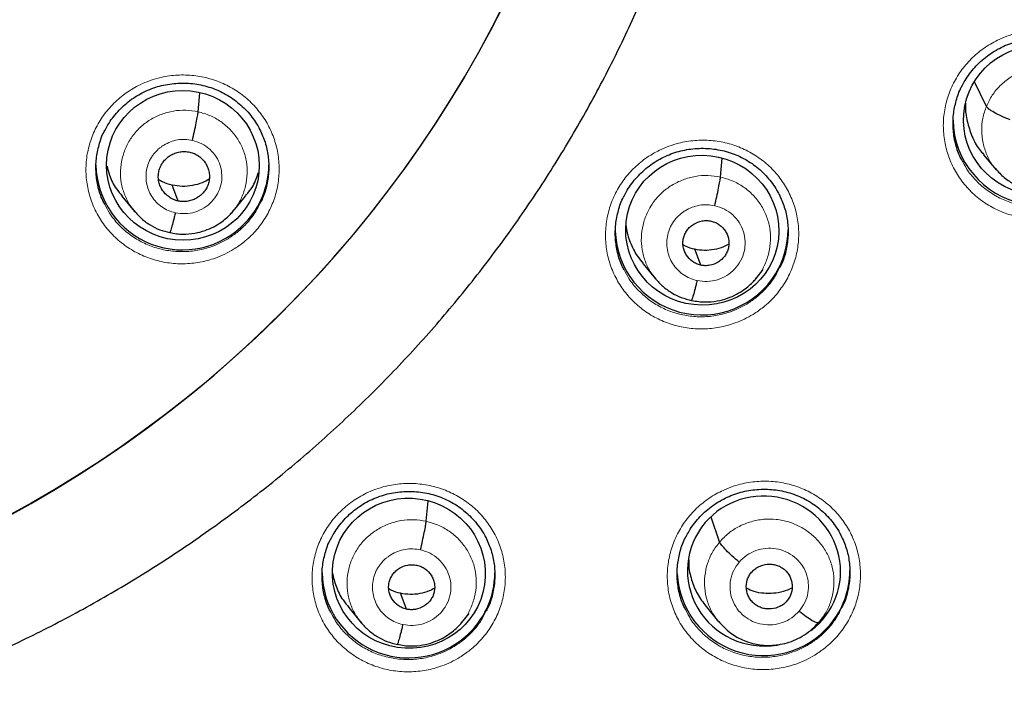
# Model space of a CAD drawing. Header units: millimetres. Extents: x 8 to 2385, y 12 to 2606.
# Tile 127 of 156: x 1071 to 1090, y 1838 to 1852. Entities that reach past the tile are written whole.
import ezdxf

# ---------------------------------------------------------------- set-up
doc = ezdxf.new("R2010")
doc.units = ezdxf.units.MM

msp = doc.modelspace()

# ---------------------------------------------------------------- linework, layer by layer
at = {"color": 7, "linetype": 'Continuous', "lineweight": 30}
for p, q in [((1089.52, 1849.945), (1089.287, 1850.427)), ((1074.014, 1849.839), (1074.048, 1850.215)), ((1089.463, 1848.994), (1089.71, 1848.697)), ((1084.289, 1848.554), (1084.323, 1848.927)), ((1089.715, 1848.701), (1089.698, 1848.72)), ((1072.515, 1848.176), (1072.762, 1847.878)), ((1074.701, 1847.882), (1074.947, 1848.18)), ((1074.704, 1847.894), (1074.696, 1847.885)), ((1082.765, 1846.848), (1083.012, 1846.551)), ((1084.989, 1846.558), (1085.132, 1846.732)), ((1084.993, 1846.57), (1084.985, 1846.561)), ((1078.5, 1841.779), (1078.536, 1842.176)), ((1084.273, 1841.373), (1084.103, 1841.858)), ((1076.975, 1840.081), (1077.222, 1839.783)), ((1084.005, 1840.101), (1084.253, 1839.802)), ((1079.201, 1839.787), (1079.345, 1839.962)), ((1086.245, 1839.81), (1086.33, 1839.914)), ((1079.205, 1839.799), (1079.197, 1839.791)), ((1086.209, 1839.78), (1086.276, 1839.85)), ((1086.27, 1839.852), (1086.224, 1839.785))]:
    msp.add_line(p, q, dxfattribs=at)
at = {"color": 7, "linetype": 'Continuous', "lineweight": 30, "flags": 128}
for points in [[(1073.62, 1848.082), (1073.554, 1848.257), (1073.502, 1848.395)], [(1083.901, 1846.82), (1083.835, 1846.995), (1083.783, 1847.133)], [(1078.112, 1840.049), (1078.046, 1840.224), (1077.994, 1840.362)]]:
    msp.add_lwpolyline(points, dxfattribs=at)
at = {"color": 7, "linetype": 'Continuous', "lineweight": 30}
for centre, radius, start, end in [((1059.33, 1862.229), 23.103, 180.848, 359.152), ((1090.567, 1849.706), 1.704, 180.9814, 337.4132), ((1073.706, 1848.824), 1.703, 180.97, 316.7497), ((1073.751, 1848.797), 1.652, 316.3447, 359.9258), ((1083.923, 1847.544), 1.704, 181.6002, 328.5507), ((1083.974, 1847.516), 1.645, 328.4776, 359.9708), ((1078.152, 1840.792), 1.701, 180.8946, 310.9024), ((1078.194, 1840.769), 1.656, 310.3087, 359.8846), ((1085.138, 1840.84), 1.705, 183.1298, 319.6551), ((1085.184, 1840.811), 1.651, 319.3909, 359.9213)]:
    msp.add_arc(centre, radius, start, end, dxfattribs=at)
at = {"color": 252, "linetype": 'Continuous', "lineweight": 0}
for centre, radius, start, end in [((1059.329, 1862.269), 23.129, 185.2412, 354.9605), ((1059.81, 1862.9), 45.011, 269.5889, 349.5516)]:
    msp.add_arc(centre, radius, start, end, dxfattribs=at)
at = {"color": 7, "linetype": 'Continuous', "lineweight": 30}
for centre, major_axis, ratio in [((1090.577, 1849.672), (1.502, -0.129), 0.977354), ((1073.714, 1848.784), (1.494, -0.152), 0.980973), ((1083.931, 1847.508), (1.497, -0.173), 0.978491), ((1078.159, 1840.756), (1.488, -0.227), 0.981562)]:
    msp.add_ellipse(centre, major_axis=major_axis, ratio=ratio, dxfattribs=at)
for start_param, end_param in [(5.507447, 8.864414), (2.581229, 5.018149)]:
    msp.add_ellipse((1085.146, 1840.8), major_axis=(1.492, -0.207), ratio=0.979923, start_param=start_param, end_param=end_param, dxfattribs=at)
for points, knots in [([(1057.064, 1836.973), (1057.066, 1836.972), (1057.279, 1836.951), (1057.704, 1836.923), (1058.338, 1836.889), (1058.973, 1836.873), (1059.608, 1836.872), (1060.242, 1836.887), (1060.877, 1836.917), (1061.51, 1836.963), (1062.142, 1837.024), (1062.772, 1837.1), (1063.4, 1837.192), (1064.025, 1837.3), (1064.648, 1837.422), (1065.267, 1837.56), (1065.883, 1837.713), (1066.494, 1837.881), (1067.101, 1838.064), (1067.703, 1838.262), (1068.3, 1838.475), (1068.891, 1838.702), (1069.477, 1838.943), (1070.056, 1839.199), (1070.628, 1839.469), (1071.194, 1839.752), (1071.752, 1840.05), (1072.302, 1840.361), (1072.844, 1840.685), (1073.378, 1841.023), (1073.903, 1841.374), (1074.419, 1841.737), (1074.926, 1842.113), (1075.423, 1842.501), (1075.91, 1842.901), (1076.387, 1843.313), (1076.853, 1843.737), (1077.308, 1844.172), (1077.752, 1844.618), (1078.184, 1845.074), (1078.605, 1845.541), (1079.014, 1846.018), (1079.41, 1846.505), (1079.794, 1847.002), (1080.166, 1847.508), (1080.524, 1848.023), (1080.869, 1848.546), (1081.201, 1849.078), (1081.519, 1849.617), (1081.824, 1850.165), (1082.114, 1850.719), (1082.39, 1851.281), (1082.652, 1851.849), (1082.9, 1852.423), (1083.132, 1853.003), (1083.35, 1853.589), (1083.554, 1854.18), (1083.742, 1854.775), (1083.914, 1855.375), (1084.072, 1855.979), (1084.214, 1856.587), (1084.336, 1857.169), (1084.403, 1857.549), (1084.433, 1857.724)], [0, 0, 0, 0, 0.000196, 0.016906, 0.033617, 0.050328, 0.06704, 0.083751, 0.100462, 0.117173, 0.133884, 0.150595, 0.167306, 0.184017, 0.200728, 0.217438, 0.234149, 0.250859, 0.267569, 0.284279, 0.300988, 0.317698, 0.334407, 0.351115, 0.367824, 0.384532, 0.401239, 0.417946, 0.434653, 0.45136, 0.468066, 0.484771, 0.501476, 0.518181, 0.534885, 0.551589, 0.568292, 0.584995, 0.601697, 0.618399, 0.6351, 0.6518, 0.668501, 0.6852, 0.701899, 0.718598, 0.735296, 0.751994, 0.768691, 0.785388, 0.802084, 0.81878, 0.835475, 0.85217, 0.868864, 0.885558, 0.902252, 0.918945, 0.935638, 0.952331, 0.969023, 0.985715, 1, 1, 1, 1]), ([(1089.044, 1850.352), (1089.062, 1850.387), (1089.105, 1850.469), (1089.188, 1850.59), (1089.29, 1850.715), (1089.405, 1850.831), (1089.531, 1850.936), (1089.667, 1851.029), (1089.81, 1851.108), (1089.96, 1851.174), (1090.115, 1851.224), (1090.273, 1851.26), (1090.435, 1851.281), (1090.599, 1851.286), (1090.764, 1851.277), (1090.927, 1851.252), (1091.086, 1851.212), (1091.239, 1851.158), (1091.385, 1851.089), (1091.523, 1851.007), (1091.653, 1850.913), (1091.773, 1850.805), (1091.884, 1850.687), (1091.981, 1850.558), (1092.048, 1850.454), (1092.078, 1850.391), (1092.085, 1850.377)], [0, 0, 0, 0, 0.0317494, 0.0746023, 0.1178359, 0.1613679, 0.2050788, 0.2488072, 0.2923849, 0.3357038, 0.3786374, 0.4214271, 0.4646247, 0.5081523, 0.5518887, 0.5956855, 0.6393728, 0.6828539, 0.725982, 0.7687563, 0.8118929, 0.8554684, 0.8993309, 0.9432941, 0.9870924, 1, 1, 1, 1]), ([(1072.184, 1849.48), (1072.202, 1849.515), (1072.244, 1849.597), (1072.328, 1849.718), (1072.43, 1849.842), (1072.545, 1849.957), (1072.671, 1850.062), (1072.807, 1850.154), (1072.951, 1850.233), (1073.101, 1850.297), (1073.255, 1850.347), (1073.414, 1850.381), (1073.576, 1850.401), (1073.74, 1850.406), (1073.905, 1850.396), (1074.068, 1850.37), (1074.227, 1850.329), (1074.38, 1850.274), (1074.526, 1850.204), (1074.664, 1850.121), (1074.793, 1850.026), (1074.914, 1849.918), (1075.024, 1849.799), (1075.121, 1849.669), (1075.188, 1849.566), (1075.217, 1849.505), (1075.223, 1849.492)], [0, 0, 0, 0, 0.031889, 0.074861, 0.11821, 0.161853, 0.205666, 0.249484, 0.293143, 0.336534, 0.379529, 0.422368, 0.465608, 0.509177, 0.552949, 0.596773, 0.640477, 0.683964, 0.727087, 0.769862, 0.813009, 0.856602, 0.90049, 0.944485, 0.988322, 1, 1, 1, 1]), ([(1089.038, 1848.888), (1089.024, 1848.913), (1088.965, 1849.019), (1088.903, 1849.227), (1088.859, 1849.503), (1088.864, 1849.785), (1088.922, 1850.059), (1088.984, 1850.252), (1089.039, 1850.343), (1089.046, 1850.354)], [0, 0, 0, 0, 0.056028, 0.240015, 0.42386, 0.607704, 0.791572, 0.97544, 1, 1, 1, 1]), ([(1089.114, 1849.999), (1089.112, 1849.984), (1089.101, 1849.868), (1089.137, 1849.649), (1089.228, 1849.359), (1089.343, 1849.137), (1089.44, 1849.03), (1089.468, 1848.999)], [0, 0, 0, 0, 0.04003, 0.321436, 0.602743, 0.884013, 1, 1, 1, 1]), ([(1051.809, 1816.804), (1051.882, 1816.792), (1052.238, 1816.732), (1052.88, 1816.639), (1053.735, 1816.527), (1054.591, 1816.431), (1055.45, 1816.351), (1056.309, 1816.286), (1057.17, 1816.236), (1058.032, 1816.202), (1058.894, 1816.184), (1059.756, 1816.181), (1060.618, 1816.193), (1061.48, 1816.221), (1062.341, 1816.265), (1063.202, 1816.324), (1064.06, 1816.399), (1064.918, 1816.489), (1065.773, 1816.595), (1066.627, 1816.716), (1067.478, 1816.852), (1068.326, 1817.003), (1069.172, 1817.17), (1070.014, 1817.352), (1070.852, 1817.55), (1071.687, 1817.762), (1072.518, 1817.989), (1073.344, 1818.231), (1074.165, 1818.488), (1074.982, 1818.76), (1075.793, 1819.047), (1076.599, 1819.348), (1077.4, 1819.663), (1078.194, 1819.993), (1078.982, 1820.337), (1079.763, 1820.695), (1080.537, 1821.068), (1081.305, 1821.454), (1082.065, 1821.854), (1082.817, 1822.267), (1083.562, 1822.694), (1084.298, 1823.135), (1085.026, 1823.588), (1085.746, 1824.055), (1086.456, 1824.534), (1087.158, 1825.026), (1087.85, 1825.531), (1088.533, 1826.048), (1089.206, 1826.578), (1089.869, 1827.119), (1090.521, 1827.672), (1091.164, 1828.237), (1091.795, 1828.813), (1092.416, 1829.401), (1093.025, 1830), (1093.624, 1830.609), (1094.211, 1831.23), (1094.786, 1831.86), (1095.349, 1832.501), (1095.9, 1833.152), (1096.439, 1833.813), (1096.966, 1834.484), (1097.479, 1835.163), (1097.98, 1835.852), (1098.469, 1836.55), (1098.944, 1837.257), (1099.405, 1837.972), (1099.853, 1838.695), (1100.288, 1839.426), (1100.709, 1840.165), (1101.116, 1840.911), (1101.509, 1841.665), (1101.888, 1842.425), (1102.253, 1843.192), (1102.603, 1843.966), (1102.939, 1844.746), (1103.26, 1845.531), (1103.566, 1846.323), (1103.857, 1847.119), (1104.134, 1847.921), (1104.395, 1848.728), (1104.591, 1849.366), (1104.695, 1849.736), (1104.723, 1849.835)], [0, 0, 0, 0, 0.003229, 0.015789, 0.02835, 0.040911, 0.053472, 0.066033, 0.078594, 0.091155, 0.103716, 0.116277, 0.128838, 0.141399, 0.15396, 0.166521, 0.179082, 0.191643, 0.204204, 0.216765, 0.229326, 0.241887, 0.254448, 0.267009, 0.27957, 0.292131, 0.304692, 0.317252, 0.329813, 0.342374, 0.354935, 0.367495, 0.380056, 0.392617, 0.405177, 0.417738, 0.430298, 0.442859, 0.455419, 0.467979, 0.48054, 0.4931, 0.50566, 0.51822, 0.53078, 0.54334, 0.5559, 0.56846, 0.58102, 0.593579, 0.606139, 0.618699, 0.631258, 0.643818, 0.656377, 0.668936, 0.681496, 0.694055, 0.706614, 0.719173, 0.731732, 0.744291, 0.75685, 0.769409, 0.781968, 0.794526, 0.807085, 0.819643, 0.832202, 0.84476, 0.857319, 0.869877, 0.882435, 0.894993, 0.907552, 0.92011, 0.932668, 0.945226, 0.957784, 0.970341, 0.982899, 0.995457, 1, 1, 1, 1]), ([(1073.901, 1849.276), (1073.915, 1849.336), (1073.942, 1849.454), (1073.978, 1849.624), (1074.005, 1849.765), (1074.011, 1849.815), (1074.014, 1849.839)], [0, 0, 0, 0, 0.250067, 0.500161, 0.749825, 1, 1, 1, 1]), ([(1089.985, 1849.68), (1089.928, 1849.703), (1089.816, 1849.749), (1089.669, 1849.826), (1089.558, 1849.896), (1089.533, 1849.929), (1089.52, 1849.945)], [0, 0, 0, 0, 0.251683, 0.500903, 0.7493, 1, 1, 1, 1]), ([(1072.177, 1848.019), (1072.163, 1848.043), (1072.104, 1848.149), (1072.042, 1848.357), (1071.998, 1848.633), (1072.004, 1848.915), (1072.062, 1849.19), (1072.124, 1849.382), (1072.179, 1849.473), (1072.185, 1849.483)], [0, 0, 0, 0, 0.05458, 0.239101, 0.42338, 0.60766, 0.791899, 0.976138, 1, 1, 1, 1]), ([(1075.223, 1849.497), (1075.262, 1849.412), (1075.339, 1849.241), (1075.397, 1848.965), (1075.41, 1848.685), (1075.372, 1848.407), (1075.311, 1848.189), (1075.249, 1848.073), (1075.231, 1848.04)], [0, 0, 0, 0, 0.185376, 0.370752, 0.556049, 0.741345, 0.926605, 1, 1, 1, 1]), ([(1073.62, 1848.082), (1073.588, 1848.091), (1073.524, 1848.109), (1073.439, 1848.16), (1073.365, 1848.224), (1073.305, 1848.301), (1073.26, 1848.387), (1073.233, 1848.481), (1073.227, 1848.577), (1073.24, 1848.673), (1073.271, 1848.765), (1073.32, 1848.849), (1073.386, 1848.922), (1073.465, 1848.981), (1073.554, 1849.025), (1073.65, 1849.052), (1073.749, 1849.062), (1073.814, 1849.051), (1073.847, 1849.045)], [0, 0, 0, 0, 0.062618, 0.125101, 0.187763, 0.250498, 0.313063, 0.375353, 0.437613, 0.500008, 0.5624, 0.624654, 0.68694, 0.749503, 0.812239, 0.874901, 0.937384, 1, 1, 1, 1]), ([(1073.847, 1849.045), (1073.879, 1849.037), (1073.942, 1849.019), (1074.027, 1848.968), (1074.101, 1848.904), (1074.162, 1848.827), (1074.206, 1848.74), (1074.233, 1848.647), (1074.24, 1848.551), (1074.227, 1848.454), (1074.196, 1848.363), (1074.146, 1848.278), (1074.08, 1848.206), (1074.001, 1848.147), (1073.912, 1848.103), (1073.817, 1848.076), (1073.717, 1848.066), (1073.652, 1848.077), (1073.62, 1848.082)], [0, 0, 0, 0, 0.062618, 0.125101, 0.187763, 0.250498, 0.313063, 0.375353, 0.437613, 0.500007, 0.562399, 0.624654, 0.68694, 0.749503, 0.812238, 0.874901, 0.937384, 1, 1, 1, 1]), ([(1082.4, 1848.192), (1082.418, 1848.226), (1082.46, 1848.307), (1082.543, 1848.428), (1082.645, 1848.553), (1082.76, 1848.668), (1082.885, 1848.773), (1083.021, 1848.866), (1083.165, 1848.945), (1083.314, 1849.011), (1083.469, 1849.061), (1083.627, 1849.096), (1083.789, 1849.117), (1083.953, 1849.123), (1084.118, 1849.113), (1084.281, 1849.088), (1084.44, 1849.049), (1084.594, 1848.994), (1084.74, 1848.925), (1084.878, 1848.843), (1085.007, 1848.749), (1085.128, 1848.641), (1085.239, 1848.523), (1085.336, 1848.394), (1085.404, 1848.29), (1085.434, 1848.227), (1085.441, 1848.212)], [0, 0, 0, 0, 0.03129, 0.074181, 0.117452, 0.161018, 0.204758, 0.248509, 0.292104, 0.335435, 0.378374, 0.421165, 0.464362, 0.507889, 0.551624, 0.595417, 0.639097, 0.682568, 0.725683, 0.768448, 0.81158, 0.855155, 0.899022, 0.942994, 0.986806, 1, 1, 1, 1]), ([(1072.221, 1848.768), (1072.236, 1848.709), (1072.273, 1848.554), (1072.376, 1848.352), (1072.481, 1848.228), (1072.52, 1848.18)], [0, 0, 0, 0, 0.271748, 0.723185, 1, 1, 1, 1]), ([(1074.942, 1848.184), (1074.964, 1848.209), (1075.055, 1848.307), (1075.144, 1848.466), (1075.188, 1848.604), (1075.201, 1848.647)], [0, 0, 0, 0, 0.184278, 0.74833, 1, 1, 1, 1]), ([(1089.697, 1848.721), (1089.753, 1848.659), (1089.865, 1848.537), (1090.074, 1848.401), (1090.301, 1848.301), (1090.506, 1848.254), (1090.681, 1848.241), (1090.824, 1848.247), (1090.973, 1848.269), (1091.126, 1848.313), (1091.28, 1848.378), (1091.431, 1848.467), (1091.576, 1848.58), (1091.659, 1848.674), (1091.701, 1848.722)], [0, 0, 0, 0, 0.108696, 0.216218, 0.322911, 0.431685, 0.490568, 0.552871, 0.61862, 0.687823, 0.760539, 0.836829, 0.916669, 1, 1, 1, 1]), ([(1073.502, 1848.395), (1073.437, 1848.412), (1073.342, 1848.435), (1073.26, 1848.486), (1073.235, 1848.502)], [0, 0, 0, 0, 0.690688, 1, 1, 1, 1]), ([(1074.231, 1848.51), (1074.186, 1848.486), (1074.082, 1848.43), (1073.902, 1848.383), (1073.701, 1848.362), (1073.569, 1848.384), (1073.502, 1848.395)], [0, 0, 0, 0, 0.202371, 0.468567, 0.734, 1, 1, 1, 1]), ([(1084.176, 1847.991), (1084.19, 1848.05), (1084.217, 1848.168), (1084.253, 1848.339), (1084.28, 1848.48), (1084.286, 1848.529), (1084.289, 1848.554)], [0, 0, 0, 0, 0.249701, 0.499996, 0.749938, 1, 1, 1, 1]), ([(1085.441, 1848.216), (1085.479, 1848.133), (1085.555, 1847.964), (1085.613, 1847.691), (1085.627, 1847.411), (1085.589, 1847.133), (1085.529, 1846.915), (1085.467, 1846.799), (1085.449, 1846.766)], [0, 0, 0, 0, 0.182181, 0.368253, 0.554206, 0.740158, 0.926107, 1, 1, 1, 1]), ([(1082.394, 1846.731), (1082.381, 1846.755), (1082.321, 1846.86), (1082.26, 1847.066), (1082.215, 1847.342), (1082.22, 1847.624), (1082.277, 1847.898), (1082.34, 1848.091), (1082.395, 1848.183), (1082.402, 1848.194)], [0, 0, 0, 0, 0.053515, 0.237792, 0.422027, 0.606261, 0.790453, 0.974645, 1, 1, 1, 1]), ([(1072.757, 1847.886), (1072.804, 1847.834), (1072.897, 1847.73), (1073.068, 1847.607), (1073.255, 1847.511), (1073.39, 1847.478), (1073.458, 1847.461)], [0, 0, 0, 0, 0.251124, 0.501521, 0.750947, 1, 1, 1, 1]), ([(1073.458, 1847.462), (1073.501, 1847.453), (1073.586, 1847.436), (1073.75, 1847.426), (1073.94, 1847.442), (1074.144, 1847.496), (1074.315, 1847.57), (1074.454, 1847.654), (1074.563, 1847.739), (1074.647, 1847.818), (1074.691, 1847.87), (1074.71, 1847.893)], [0, 0, 0, 0, 0.095188, 0.185701, 0.353385, 0.50398, 0.637425, 0.753658, 0.852745, 0.934799, 1, 1, 1, 1]), ([(1073.565, 1847.851), (1073.558, 1847.823), (1073.545, 1847.765), (1073.518, 1847.661), (1073.489, 1847.553), (1073.468, 1847.483), (1073.46, 1847.468), (1073.458, 1847.463)], [0, 0, 0, 0, 0.146242, 0.292121, 0.584274, 0.876557, 1, 1, 1, 1]), ([(1083.901, 1846.82), (1083.872, 1846.828), (1083.815, 1846.844), (1083.713, 1846.904), (1083.631, 1846.991), (1083.577, 1847.094), (1083.553, 1847.178), (1083.547, 1847.265), (1083.559, 1847.351), (1083.587, 1847.434), (1083.631, 1847.51), (1083.69, 1847.576), (1083.785, 1847.646), (1083.898, 1847.69), (1084.017, 1847.702), (1084.076, 1847.692), (1084.105, 1847.688)], [0, 0, 0, 0, 0.062687, 0.125241, 0.250234, 0.312866, 0.375221, 0.437547, 0.500009, 0.562468, 0.624788, 0.687138, 0.749768, 0.874761, 0.937315, 1, 1, 1, 1]), ([(1084.105, 1847.688), (1084.134, 1847.68), (1084.191, 1847.664), (1084.293, 1847.603), (1084.375, 1847.517), (1084.429, 1847.414), (1084.453, 1847.33), (1084.459, 1847.243), (1084.447, 1847.156), (1084.419, 1847.073), (1084.375, 1846.997), (1084.315, 1846.932), (1084.22, 1846.861), (1084.107, 1846.818), (1083.988, 1846.806), (1083.93, 1846.815), (1083.901, 1846.82)], [0, 0, 0, 0, 0.062686, 0.125241, 0.250234, 0.312866, 0.375221, 0.437547, 0.500008, 0.562467, 0.624787, 0.687138, 0.749768, 0.874761, 0.937315, 1, 1, 1, 1]), ([(1082.433, 1847.597), (1082.434, 1847.587), (1082.44, 1847.475), (1082.511, 1847.269), (1082.623, 1847.026), (1082.73, 1846.9), (1082.771, 1846.852)], [0, 0, 0, 0, 0.038822, 0.406403, 0.774298, 1, 1, 1, 1]), ([(1083.783, 1847.133), (1083.721, 1847.148), (1083.64, 1847.167), (1083.569, 1847.21), (1083.553, 1847.22)], [0, 0, 0, 0, 0.76713, 1, 1, 1, 1]), ([(1084.454, 1847.232), (1084.419, 1847.213), (1084.327, 1847.165), (1084.164, 1847.122), (1083.972, 1847.102), (1083.846, 1847.122), (1083.783, 1847.133)], [0, 0, 0, 0, 0.174414, 0.449943, 0.724685, 1, 1, 1, 1]), ([(1083.007, 1846.559), (1083.055, 1846.506), (1083.15, 1846.399), (1083.324, 1846.275), (1083.515, 1846.177), (1083.653, 1846.144), (1083.722, 1846.127)], [0, 0, 0, 0, 0.2511405, 0.501537, 0.7509559, 1, 1, 1, 1]), ([(1083.722, 1846.127), (1083.766, 1846.119), (1083.852, 1846.101), (1084.02, 1846.092), (1084.214, 1846.108), (1084.422, 1846.163), (1084.596, 1846.239), (1084.738, 1846.325), (1084.849, 1846.412), (1084.934, 1846.493), (1084.979, 1846.546), (1084.999, 1846.569)], [0, 0, 0, 0, 0.095201, 0.185728, 0.353445, 0.504068, 0.637532, 0.75377, 0.852846, 0.934866, 1, 1, 1, 1]), ([(1083.829, 1846.517), (1083.822, 1846.488), (1083.809, 1846.431), (1083.782, 1846.327), (1083.753, 1846.219), (1083.731, 1846.148), (1083.724, 1846.133), (1083.722, 1846.129)], [0, 0, 0, 0, 0.146535, 0.292491, 0.584377, 0.876331, 1, 1, 1, 1]), ([(1083.615, 1841.483), (1083.633, 1841.518), (1083.676, 1841.6), (1083.759, 1841.721), (1083.861, 1841.845), (1083.976, 1841.96), (1084.102, 1842.065), (1084.238, 1842.157), (1084.381, 1842.237), (1084.531, 1842.302), (1084.686, 1842.352), (1084.844, 1842.387), (1085.006, 1842.408), (1085.17, 1842.413), (1085.335, 1842.404), (1085.497, 1842.379), (1085.657, 1842.339), (1085.81, 1842.284), (1085.956, 1842.216), (1086.094, 1842.134), (1086.223, 1842.04), (1086.344, 1841.933), (1086.454, 1841.814), (1086.552, 1841.686), (1086.62, 1841.581), (1086.65, 1841.518), (1086.657, 1841.503)], [0, 0, 0, 0, 0.031947, 0.074786, 0.118005, 0.161518, 0.205203, 0.248896, 0.292429, 0.335695, 0.378568, 0.421291, 0.464423, 0.507887, 0.551564, 0.595306, 0.638941, 0.682371, 0.725454, 0.768187, 0.811286, 0.85483, 0.898669, 0.942618, 0.986415, 1, 1, 1, 1]), ([(1076.63, 1841.443), (1076.648, 1841.477), (1076.691, 1841.559), (1076.774, 1841.679), (1076.876, 1841.804), (1076.991, 1841.919), (1077.117, 1842.023), (1077.252, 1842.115), (1077.396, 1842.194), (1077.546, 1842.259), (1077.7, 1842.309), (1077.859, 1842.344), (1078.021, 1842.364), (1078.185, 1842.37), (1078.349, 1842.36), (1078.512, 1842.335), (1078.671, 1842.294), (1078.825, 1842.24), (1078.971, 1842.171), (1079.109, 1842.089), (1079.238, 1841.994), (1079.359, 1841.887), (1079.469, 1841.768), (1079.567, 1841.639), (1079.635, 1841.535), (1079.665, 1841.472), (1079.672, 1841.458)], [0, 0, 0, 0, 0.031751, 0.074647, 0.117919, 0.161484, 0.205217, 0.248954, 0.292527, 0.33583, 0.378736, 0.421486, 0.46464, 0.508124, 0.551819, 0.595572, 0.639213, 0.682644, 0.72572, 0.768449, 0.811547, 0.855094, 0.89894, 0.942897, 0.986705, 1, 1, 1, 1]), ([(1078.388, 1841.217), (1078.401, 1841.276), (1078.428, 1841.394), (1078.464, 1841.564), (1078.491, 1841.705), (1078.497, 1841.754), (1078.5, 1841.779)], [0, 0, 0, 0, 0.250276, 0.500262, 0.749746, 1, 1, 1, 1]), ([(1076.623, 1839.99), (1076.61, 1840.013), (1076.551, 1840.117), (1076.49, 1840.323), (1076.446, 1840.599), (1076.451, 1840.88), (1076.509, 1841.153), (1076.571, 1841.345), (1076.626, 1841.435), (1076.632, 1841.445)], [0, 0, 0, 0, 0.05234, 0.237396, 0.422265, 0.607132, 0.791859, 0.976585, 1, 1, 1, 1]), ([(1079.671, 1841.466), (1079.709, 1841.381), (1079.786, 1841.211), (1079.844, 1840.936), (1079.857, 1840.656), (1079.819, 1840.379), (1079.759, 1840.162), (1079.697, 1840.047), (1079.68, 1840.015)], [0, 0, 0, 0, 0.185729, 0.371458, 0.557005, 0.742551, 0.927984, 1, 1, 1, 1]), ([(1083.608, 1840.029), (1083.595, 1840.053), (1083.535, 1840.158), (1083.474, 1840.364), (1083.43, 1840.64), (1083.436, 1840.921), (1083.494, 1841.194), (1083.556, 1841.385), (1083.611, 1841.476), (1083.617, 1841.486)], [0, 0, 0, 0, 0.05377, 0.2386592, 0.423307, 0.6079534, 0.7924685, 0.9769824, 1, 1, 1, 1]), ([(1086.658, 1841.507), (1086.695, 1841.424), (1086.772, 1841.255), (1086.829, 1840.982), (1086.842, 1840.702), (1086.804, 1840.425), (1086.743, 1840.209), (1086.682, 1840.094), (1086.665, 1840.063)], [0, 0, 0, 0, 0.1834777, 0.3699507, 0.5562048, 0.7424575, 0.9286273, 1, 1, 1, 1]), ([(1084.657, 1840.976), (1084.61, 1841.015), (1084.518, 1841.093), (1084.396, 1841.211), (1084.305, 1841.313), (1084.284, 1841.353), (1084.273, 1841.373)], [0, 0, 0, 0, 0.2516749, 0.5008992, 0.7493028, 1, 1, 1, 1]), ([(1078.112, 1840.049), (1078.083, 1840.057), (1078.026, 1840.073), (1077.924, 1840.133), (1077.842, 1840.22), (1077.788, 1840.323), (1077.764, 1840.407), (1077.758, 1840.493), (1077.77, 1840.58), (1077.798, 1840.662), (1077.842, 1840.738), (1077.902, 1840.803), (1077.996, 1840.874), (1078.109, 1840.917), (1078.228, 1840.929), (1078.287, 1840.919), (1078.316, 1840.915)], [0, 0, 0, 0, 0.062687, 0.125238, 0.250228, 0.312862, 0.375221, 0.437551, 0.500014, 0.562473, 0.624793, 0.687145, 0.749776, 0.874766, 0.937316, 1, 1, 1, 1]), ([(1078.316, 1840.915), (1078.345, 1840.907), (1078.402, 1840.891), (1078.504, 1840.83), (1078.586, 1840.744), (1078.64, 1840.641), (1078.664, 1840.557), (1078.67, 1840.47), (1078.658, 1840.384), (1078.63, 1840.301), (1078.586, 1840.225), (1078.526, 1840.16), (1078.432, 1840.09), (1078.318, 1840.046), (1078.2, 1840.035), (1078.141, 1840.044), (1078.112, 1840.049)], [0, 0, 0, 0, 0.062686, 0.125238, 0.250228, 0.312861, 0.375221, 0.43755, 0.500013, 0.562472, 0.624793, 0.687145, 0.749775, 0.874765, 0.937316, 1, 1, 1, 1]), ([(1083.665, 1841.02), (1083.664, 1840.989), (1083.659, 1840.857), (1083.715, 1840.627), (1083.825, 1840.344), (1083.946, 1840.182), (1084.006, 1840.102)], [0, 0, 0, 0, 0.092067, 0.397394, 0.702464, 1, 1, 1, 1]), ([(1084.9, 1840.778), (1084.921, 1840.799), (1084.961, 1840.842), (1085.063, 1840.903), (1085.18, 1840.936), (1085.299, 1840.937), (1085.386, 1840.92), (1085.468, 1840.886), (1085.541, 1840.837), (1085.604, 1840.776), (1085.653, 1840.703), (1085.685, 1840.622), (1085.706, 1840.508), (1085.694, 1840.39), (1085.65, 1840.281), (1085.614, 1840.235), (1085.597, 1840.211)], [0, 0, 0, 0, 0.062684, 0.125227, 0.250206, 0.312843, 0.375206, 0.437536, 0.499999, 0.562463, 0.624793, 0.687156, 0.749793, 0.874773, 0.937316, 1, 1, 1, 1]), ([(1076.656, 1840.76), (1076.676, 1840.673), (1076.72, 1840.488), (1076.834, 1840.258), (1076.941, 1840.133), (1076.981, 1840.085)], [0, 0, 0, 0, 0.352944, 0.755773, 1, 1, 1, 1]), ([(1085.597, 1840.211), (1085.576, 1840.19), (1085.535, 1840.147), (1085.434, 1840.086), (1085.317, 1840.053), (1085.198, 1840.052), (1085.111, 1840.069), (1085.029, 1840.103), (1084.955, 1840.152), (1084.893, 1840.213), (1084.844, 1840.286), (1084.812, 1840.367), (1084.791, 1840.481), (1084.803, 1840.599), (1084.847, 1840.708), (1084.882, 1840.754), (1084.9, 1840.778)], [0, 0, 0, 0, 0.062684, 0.125227, 0.250207, 0.312844, 0.375207, 0.437537, 0.500001, 0.562464, 0.624794, 0.687157, 0.749794, 0.874773, 0.937316, 1, 1, 1, 1]), ([(1077.994, 1840.362), (1077.932, 1840.378), (1077.851, 1840.397), (1077.78, 1840.44), (1077.764, 1840.45)], [0, 0, 0, 0, 0.766869, 1, 1, 1, 1]), ([(1078.666, 1840.461), (1078.63, 1840.442), (1078.538, 1840.394), (1078.375, 1840.351), (1078.183, 1840.331), (1078.057, 1840.352), (1077.994, 1840.362)], [0, 0, 0, 0, 0.174566, 0.450043, 0.72473, 1, 1, 1, 1]), ([(1085.69, 1840.462), (1085.634, 1840.438), (1085.519, 1840.389), (1085.332, 1840.356), (1085.141, 1840.356), (1084.959, 1840.388), (1084.85, 1840.437), (1084.799, 1840.461)], [0, 0, 0, 0, 0.198294, 0.405314, 0.611791, 0.817364, 1, 1, 1, 1]), ([(1085.84, 1840.013), (1085.887, 1839.976), (1085.981, 1839.902), (1086.1, 1839.825), (1086.179, 1839.782), (1086.197, 1839.785), (1086.203, 1839.786)], [0, 0, 0, 0, 0.283787, 0.570623, 0.857506, 1, 1, 1, 1]), ([(1077.217, 1839.791), (1077.265, 1839.737), (1077.36, 1839.631), (1077.535, 1839.506), (1077.726, 1839.408), (1077.864, 1839.374), (1077.933, 1839.357)], [0, 0, 0, 0, 0.251053, 0.501418, 0.750864, 1, 1, 1, 1]), ([(1077.933, 1839.358), (1077.977, 1839.349), (1078.063, 1839.332), (1078.231, 1839.322), (1078.425, 1839.338), (1078.633, 1839.393), (1078.808, 1839.468), (1078.95, 1839.554), (1079.061, 1839.641), (1079.146, 1839.722), (1079.191, 1839.775), (1079.211, 1839.798)], [0, 0, 0, 0, 0.0951607, 0.1856537, 0.3533186, 0.5039123, 0.637369, 0.7536193, 0.8527267, 0.934797, 1, 1, 1, 1]), ([(1078.04, 1839.747), (1078.033, 1839.718), (1078.02, 1839.661), (1077.993, 1839.557), (1077.964, 1839.449), (1077.943, 1839.379), (1077.935, 1839.364), (1077.933, 1839.359)], [0, 0, 0, 0, 0.146055, 0.291871, 0.58413, 0.876574, 1, 1, 1, 1]), ([(1084.254, 1839.808), (1084.286, 1839.771), (1084.359, 1839.687), (1084.481, 1839.584), (1084.617, 1839.495), (1084.762, 1839.425), (1084.915, 1839.375), (1085.071, 1839.345), (1085.224, 1839.333), (1085.388, 1839.342), (1085.558, 1839.373), (1085.731, 1839.43), (1085.903, 1839.515), (1086.069, 1839.629), (1086.161, 1839.729), (1086.209, 1839.78)], [0, 0, 0, 0, 0.066172, 0.148989, 0.213451, 0.285354, 0.364812, 0.429388, 0.498178, 0.571173, 0.648424, 0.729916, 0.815603, 0.905519, 1, 1, 1, 1])]:
    msp.add_open_spline(points, degree=3, knots=knots, dxfattribs=at)
at = {"color": 252, "linetype": 'Continuous', "lineweight": 0}
for points, knots in [([(1091.572, 1848.013), (1091.642, 1848.06), (1091.8, 1848.165), (1092.013, 1848.373), (1092.204, 1848.628), (1092.347, 1848.911), (1092.441, 1849.213), (1092.48, 1849.525), (1092.467, 1849.839), (1092.399, 1850.145), (1092.281, 1850.436), (1092.113, 1850.702), (1091.902, 1850.938), (1091.653, 1851.134), (1091.373, 1851.288), (1091.07, 1851.392), (1090.754, 1851.446), (1090.431, 1851.446), (1090.153, 1851.4), (1089.922, 1851.329), (1089.7, 1851.235), (1089.459, 1851.091), (1089.214, 1850.885), (1089.009, 1850.641), (1088.847, 1850.368), (1088.735, 1850.072), (1088.674, 1849.763), (1088.668, 1849.449), (1088.714, 1849.139), (1088.815, 1848.841), (1088.964, 1848.564), (1089.16, 1848.316), (1089.395, 1848.104), (1089.664, 1847.934), (1089.959, 1847.811), (1090.272, 1847.738), (1090.593, 1847.718), (1090.914, 1847.751), (1091.184, 1847.825), (1091.403, 1847.916), (1091.516, 1847.981), (1091.572, 1848.013)], [0, 0, 0, 0, 0.021111, 0.047945, 0.074779, 0.101583, 0.128387, 0.155179, 0.181971, 0.208774, 0.235577, 0.26241, 0.289243, 0.316111, 0.342979, 0.369872, 0.396765, 0.423663, 0.45056, 0.467403, 0.484245, 0.51106, 0.537875, 0.564691, 0.591506, 0.618304, 0.645102, 0.671895, 0.698688, 0.725499, 0.75231, 0.779153, 0.805997, 0.832875, 0.859753, 0.88665, 0.913547, 0.940441, 0.967335, 0.983668, 1, 1, 1, 1]), ([(1089.52, 1849.945), (1089.555, 1850.02), (1089.626, 1850.168), (1089.787, 1850.359), (1089.98, 1850.518), (1090.2, 1850.638), (1090.44, 1850.713), (1090.689, 1850.74), (1090.939, 1850.718), (1091.179, 1850.65), (1091.402, 1850.538), (1091.598, 1850.387), (1091.76, 1850.2), (1091.88, 1849.985), (1091.955, 1849.751), (1091.981, 1849.507), (1091.963, 1849.261), (1091.908, 1849.106), (1091.881, 1849.028)], [0, 0, 0, 0, 0.062591, 0.125095, 0.187626, 0.250136, 0.312637, 0.375086, 0.437502, 0.5, 0.562498, 0.624913, 0.687362, 0.749864, 0.812373, 0.874905, 0.93741, 1, 1, 1, 1]), ([(1074.712, 1847.132), (1074.78, 1847.177), (1074.936, 1847.281), (1075.147, 1847.485), (1075.338, 1847.739), (1075.481, 1848.021), (1075.575, 1848.322), (1075.615, 1848.634), (1075.602, 1848.948), (1075.534, 1849.256), (1075.415, 1849.547), (1075.247, 1849.815), (1075.036, 1850.052), (1074.787, 1850.249), (1074.507, 1850.404), (1074.204, 1850.509), (1073.888, 1850.565), (1073.566, 1850.566), (1073.288, 1850.522), (1073.058, 1850.452), (1072.836, 1850.359), (1072.595, 1850.217), (1072.35, 1850.012), (1072.144, 1849.77), (1071.982, 1849.498), (1071.869, 1849.202), (1071.808, 1848.894), (1071.802, 1848.579), (1071.849, 1848.268), (1071.949, 1847.97), (1072.098, 1847.692), (1072.295, 1847.443), (1072.53, 1847.23), (1072.799, 1847.059), (1073.094, 1846.934), (1073.407, 1846.86), (1073.728, 1846.838), (1074.048, 1846.87), (1074.319, 1846.942), (1074.54, 1847.034), (1074.655, 1847.099), (1074.712, 1847.132)], [0, 0, 0, 0, 0.020473, 0.047304, 0.074134, 0.100961, 0.127788, 0.15462, 0.181452, 0.208294, 0.235136, 0.26199, 0.288844, 0.315706, 0.342568, 0.369431, 0.396293, 0.423149, 0.450005, 0.466782, 0.483558, 0.510386, 0.537214, 0.564042, 0.590871, 0.617698, 0.644526, 0.67136, 0.698195, 0.725041, 0.751887, 0.778744, 0.805601, 0.832464, 0.859327, 0.886189, 0.91305, 0.939902, 0.966755, 0.983378, 1, 1, 1, 1]), ([(1072.772, 1847.875), (1072.738, 1847.915), (1072.652, 1848.016), (1072.56, 1848.209), (1072.494, 1848.44), (1072.48, 1848.681), (1072.513, 1848.919), (1072.59, 1849.148), (1072.711, 1849.358), (1072.872, 1849.54), (1073.067, 1849.688), (1073.288, 1849.795), (1073.526, 1849.859), (1073.772, 1849.88), (1073.933, 1849.853), (1074.014, 1849.839)], [0, 0, 0, 0, 0.051363, 0.130433, 0.209435, 0.288397, 0.367463, 0.446528, 0.525487, 0.604488, 0.683558, 0.762637, 0.841745, 0.920821, 1, 1, 1, 1]), ([(1074.014, 1849.839), (1074.093, 1849.817), (1074.25, 1849.774), (1074.463, 1849.651), (1074.648, 1849.494), (1074.799, 1849.304), (1074.908, 1849.089), (1074.972, 1848.857), (1074.986, 1848.617), (1074.954, 1848.378), (1074.875, 1848.151), (1074.789, 1847.986), (1074.719, 1847.91), (1074.704, 1847.894)], [0, 0, 0, 0, 0.097449, 0.194767, 0.292126, 0.389451, 0.486764, 0.583994, 0.681174, 0.778483, 0.87579, 0.972966, 1, 1, 1, 1]), ([(1089.698, 1848.72), (1089.681, 1848.739), (1089.609, 1848.819), (1089.523, 1848.99), (1089.446, 1849.222), (1089.42, 1849.466), (1089.438, 1849.713), (1089.493, 1849.868), (1089.52, 1849.945)], [0, 0, 0, 0, 0.0587922, 0.2469549, 0.4351425, 0.6233962, 0.8115681, 1, 1, 1, 1]), ([(1073.565, 1847.851), (1073.518, 1847.864), (1073.424, 1847.89), (1073.297, 1847.964), (1073.186, 1848.058), (1073.097, 1848.171), (1073.032, 1848.3), (1072.994, 1848.439), (1072.984, 1848.583), (1073.001, 1848.726), (1073.039, 1848.844), (1073.078, 1848.916), (1073.1, 1848.951), (1073.112, 1848.969), (1073.122, 1848.981), (1073.134, 1848.998), (1073.157, 1849.028), (1073.197, 1849.072), (1073.246, 1849.117), (1073.293, 1849.153), (1073.363, 1849.2), (1073.467, 1849.25), (1073.609, 1849.289), (1073.757, 1849.302), (1073.853, 1849.285), (1073.901, 1849.276)], [0, 0, 0, 0, 0.062594, 0.124976, 0.187334, 0.249627, 0.311862, 0.374267, 0.436882, 0.499532, 0.562176, 0.59722, 0.606397, 0.615571, 0.624741, 0.626605, 0.642407, 0.673529, 0.703965, 0.727683, 0.749884, 0.812384, 0.874901, 0.937373, 1, 1, 1, 1]), ([(1073.901, 1849.276), (1073.964, 1849.258), (1074.088, 1849.22), (1074.248, 1849.106), (1074.374, 1848.958), (1074.456, 1848.783), (1074.488, 1848.593), (1074.47, 1848.401), (1074.4, 1848.22), (1074.286, 1848.062), (1074.134, 1847.939), (1073.954, 1847.859), (1073.759, 1847.823), (1073.63, 1847.842), (1073.565, 1847.851)], [0, 0, 0, 0, 0.083334, 0.166666, 0.249998, 0.333329, 0.416665, 0.5, 0.583334, 0.666669, 0.750004, 0.833338, 0.916665, 1, 1, 1, 1]), ([(1084.932, 1845.852), (1085, 1845.898), (1085.158, 1846.003), (1085.369, 1846.21), (1085.56, 1846.465), (1085.702, 1846.747), (1085.796, 1847.048), (1085.835, 1847.36), (1085.821, 1847.674), (1085.753, 1847.981), (1085.634, 1848.272), (1085.466, 1848.538), (1085.254, 1848.774), (1085.005, 1848.97), (1084.725, 1849.124), (1084.422, 1849.228), (1084.105, 1849.282), (1083.783, 1849.281), (1083.504, 1849.236), (1083.274, 1849.165), (1083.053, 1849.071), (1082.811, 1848.928), (1082.567, 1848.722), (1082.362, 1848.479), (1082.2, 1848.206), (1082.088, 1847.91), (1082.028, 1847.601), (1082.022, 1847.287), (1082.069, 1846.977), (1082.17, 1846.679), (1082.32, 1846.402), (1082.516, 1846.155), (1082.752, 1845.942), (1083.022, 1845.773), (1083.317, 1845.649), (1083.63, 1845.577), (1083.951, 1845.556), (1084.271, 1845.589), (1084.542, 1845.663), (1084.762, 1845.755), (1084.875, 1845.82), (1084.932, 1845.852)], [0, 0, 0, 0, 0.020819, 0.047645, 0.074471, 0.10128, 0.128089, 0.154898, 0.181706, 0.20853, 0.235353, 0.262202, 0.28905, 0.315922, 0.342794, 0.369678, 0.396561, 0.42344, 0.450319, 0.467128, 0.483938, 0.510753, 0.537568, 0.564383, 0.591199, 0.618006, 0.644813, 0.671624, 0.698436, 0.725267, 0.752097, 0.778954, 0.80581, 0.832688, 0.859565, 0.886449, 0.913333, 0.940207, 0.96708, 0.98354, 1, 1, 1, 1]), ([(1091.457, 1848.223), (1091.407, 1848.194), (1091.306, 1848.136), (1091.11, 1848.054), (1090.868, 1847.987), (1090.581, 1847.957), (1090.294, 1847.976), (1090.014, 1848.04), (1089.751, 1848.15), (1089.509, 1848.302), (1089.3, 1848.492), (1089.139, 1848.689), (1089.068, 1848.83), (1089.038, 1848.888)], [0, 0, 0, 0, 0.061316, 0.122631, 0.223601, 0.324571, 0.425536, 0.526501, 0.627509, 0.728517, 0.829257, 0.929996, 1, 1, 1, 1]), ([(1083.022, 1846.547), (1082.988, 1846.588), (1082.9, 1846.691), (1082.806, 1846.888), (1082.739, 1847.123), (1082.725, 1847.368), (1082.758, 1847.612), (1082.837, 1847.845), (1082.96, 1848.06), (1083.125, 1848.246), (1083.324, 1848.397), (1083.549, 1848.507), (1083.791, 1848.573), (1084.042, 1848.595), (1084.207, 1848.567), (1084.289, 1848.554)], [0, 0, 0, 0, 0.051348, 0.130419, 0.209423, 0.288386, 0.367454, 0.446519, 0.525479, 0.604482, 0.683553, 0.762633, 0.841743, 0.92082, 1, 1, 1, 1]), ([(1084.289, 1848.554), (1084.37, 1848.532), (1084.53, 1848.488), (1084.747, 1848.363), (1084.936, 1848.203), (1085.089, 1848.01), (1085.201, 1847.79), (1085.266, 1847.554), (1085.281, 1847.309), (1085.248, 1847.065), (1085.167, 1846.833), (1085.08, 1846.665), (1085.008, 1846.587), (1084.993, 1846.57)], [0, 0, 0, 0, 0.097415, 0.194702, 0.29203, 0.389323, 0.486604, 0.583802, 0.68095, 0.778227, 0.875502, 0.972646, 1, 1, 1, 1]), ([(1074.602, 1847.341), (1074.55, 1847.312), (1074.448, 1847.253), (1074.25, 1847.172), (1074.008, 1847.106), (1073.721, 1847.078), (1073.434, 1847.098), (1073.155, 1847.163), (1072.891, 1847.275), (1072.65, 1847.427), (1072.44, 1847.619), (1072.278, 1847.817), (1072.207, 1847.96), (1072.177, 1848.019)], [0, 0, 0, 0, 0.062254, 0.124508, 0.22507, 0.325633, 0.426193, 0.526753, 0.627328, 0.727902, 0.828519, 0.929137, 1, 1, 1, 1]), ([(1075.231, 1848.04), (1075.207, 1847.989), (1075.142, 1847.853), (1074.989, 1847.658), (1074.802, 1847.474), (1074.662, 1847.381), (1074.602, 1847.341)], [0, 0, 0, 0, 0.1793266, 0.4763438, 0.7733609, 1, 1, 1, 1]), ([(1083.829, 1846.517), (1083.78, 1846.53), (1083.683, 1846.557), (1083.552, 1846.633), (1083.438, 1846.73), (1083.345, 1846.847), (1083.278, 1846.979), (1083.239, 1847.123), (1083.229, 1847.272), (1083.246, 1847.42), (1083.286, 1847.542), (1083.326, 1847.617), (1083.349, 1847.653), (1083.361, 1847.671), (1083.37, 1847.683), (1083.377, 1847.692), (1083.385, 1847.703), (1083.409, 1847.733), (1083.451, 1847.78), (1083.504, 1847.829), (1083.554, 1847.866), (1083.624, 1847.912), (1083.728, 1847.963), (1083.874, 1848.003), (1084.027, 1848.016), (1084.127, 1847.999), (1084.176, 1847.991)], [0, 0, 0, 0, 0.062594, 0.124976, 0.187335, 0.249629, 0.311864, 0.37427, 0.436886, 0.499536, 0.562183, 0.597226, 0.606402, 0.615575, 0.624744, 0.625379, 0.629906, 0.642055, 0.673377, 0.707908, 0.73261, 0.749883, 0.812382, 0.874899, 0.937373, 1, 1, 1, 1]), ([(1084.176, 1847.991), (1084.241, 1847.971), (1084.37, 1847.932), (1084.535, 1847.815), (1084.665, 1847.663), (1084.749, 1847.482), (1084.783, 1847.285), (1084.764, 1847.087), (1084.692, 1846.9), (1084.574, 1846.737), (1084.416, 1846.609), (1084.231, 1846.526), (1084.029, 1846.489), (1083.896, 1846.508), (1083.829, 1846.517)], [0, 0, 0, 0, 0.0833346, 0.1666659, 0.2499985, 0.3333291, 0.4166639, 0.500001, 0.5833349, 0.6666733, 0.7500026, 0.8333346, 0.9166653, 1, 1, 1, 1]), ([(1084.818, 1846.062), (1084.767, 1846.033), (1084.666, 1845.975), (1084.47, 1845.892), (1084.228, 1845.826), (1083.941, 1845.796), (1083.654, 1845.815), (1083.374, 1845.879), (1083.11, 1845.989), (1082.868, 1846.141), (1082.659, 1846.331), (1082.496, 1846.529), (1082.424, 1846.672), (1082.394, 1846.731)], [0, 0, 0, 0, 0.061649, 0.123299, 0.22395, 0.324603, 0.42525, 0.525898, 0.626578, 0.727258, 0.827991, 0.928724, 1, 1, 1, 1]), ([(1085.449, 1846.766), (1085.425, 1846.714), (1085.361, 1846.578), (1085.208, 1846.383), (1085.02, 1846.197), (1084.88, 1846.103), (1084.818, 1846.062)], [0, 0, 0, 0, 0.1782643, 0.4742658, 0.7702678, 1, 1, 1, 1]), ([(1079.162, 1839.104), (1079.23, 1839.149), (1079.386, 1839.252), (1079.596, 1839.457), (1079.787, 1839.71), (1079.93, 1839.992), (1080.024, 1840.292), (1080.064, 1840.603), (1080.051, 1840.917), (1079.983, 1841.223), (1079.864, 1841.514), (1079.696, 1841.78), (1079.485, 1842.016), (1079.235, 1842.213), (1078.955, 1842.367), (1078.652, 1842.471), (1078.335, 1842.526), (1078.013, 1842.527), (1077.735, 1842.482), (1077.505, 1842.412), (1077.283, 1842.319), (1077.042, 1842.177), (1076.798, 1841.972), (1076.592, 1841.73), (1076.43, 1841.458), (1076.318, 1841.164), (1076.257, 1840.856), (1076.251, 1840.542), (1076.298, 1840.232), (1076.398, 1839.935), (1076.548, 1839.658), (1076.744, 1839.41), (1076.979, 1839.197), (1077.249, 1839.027), (1077.544, 1838.903), (1077.857, 1838.83), (1078.178, 1838.808), (1078.499, 1838.84), (1078.77, 1838.914), (1078.991, 1839.005), (1079.105, 1839.071), (1079.162, 1839.104)], [0, 0, 0, 0, 0.020449, 0.047259, 0.074069, 0.100877, 0.127684, 0.154506, 0.181329, 0.208175, 0.235022, 0.261892, 0.288763, 0.315646, 0.34253, 0.369409, 0.396289, 0.42315, 0.45001, 0.466786, 0.483561, 0.510369, 0.537177, 0.563984, 0.590792, 0.617603, 0.644413, 0.671242, 0.698071, 0.724926, 0.751781, 0.778657, 0.805533, 0.832417, 0.859301, 0.886176, 0.913051, 0.939904, 0.966757, 0.983379, 1, 1, 1, 1]), ([(1086.146, 1839.147), (1086.214, 1839.193), (1086.371, 1839.297), (1086.583, 1839.503), (1086.773, 1839.756), (1086.916, 1840.038), (1087.01, 1840.338), (1087.05, 1840.649), (1087.038, 1840.962), (1086.97, 1841.268), (1086.852, 1841.559), (1086.684, 1841.825), (1086.473, 1842.061), (1086.223, 1842.257), (1085.944, 1842.411), (1085.641, 1842.516), (1085.324, 1842.57), (1085.002, 1842.57), (1084.723, 1842.525), (1084.493, 1842.454), (1084.271, 1842.361), (1084.03, 1842.218), (1083.785, 1842.013), (1083.579, 1841.771), (1083.417, 1841.499), (1083.305, 1841.204), (1083.244, 1840.896), (1083.237, 1840.583), (1083.284, 1840.273), (1083.384, 1839.976), (1083.533, 1839.699), (1083.729, 1839.452), (1083.965, 1839.239), (1084.234, 1839.07), (1084.529, 1838.946), (1084.842, 1838.873), (1085.163, 1838.852), (1085.484, 1838.884), (1085.755, 1838.958), (1085.975, 1839.049), (1086.089, 1839.115), (1086.146, 1839.147)], [0, 0, 0, 0, 0.020696, 0.047502, 0.074308, 0.101099, 0.127891, 0.154693, 0.181495, 0.208325, 0.235155, 0.262021, 0.288887, 0.315779, 0.342671, 0.369569, 0.396467, 0.423348, 0.450229, 0.467033, 0.483838, 0.510634, 0.53743, 0.564226, 0.591023, 0.617815, 0.644608, 0.671416, 0.698226, 0.725067, 0.751908, 0.778784, 0.805659, 0.832556, 0.859453, 0.886348, 0.913243, 0.940114, 0.966986, 0.983493, 1, 1, 1, 1]), ([(1084.273, 1841.373), (1084.33, 1841.433), (1084.444, 1841.553), (1084.657, 1841.686), (1084.89, 1841.779), (1085.137, 1841.826), (1085.388, 1841.824), (1085.633, 1841.775), (1085.863, 1841.678), (1086.07, 1841.54), (1086.246, 1841.367), (1086.385, 1841.163), (1086.478, 1840.937), (1086.525, 1840.696), (1086.522, 1840.45), (1086.469, 1840.211), (1086.387, 1840.006), (1086.304, 1839.896), (1086.27, 1839.852)], [0, 0, 0, 0, 0.063903, 0.127717, 0.191559, 0.255379, 0.31919, 0.382948, 0.446672, 0.51048, 0.574288, 0.638012, 0.70177, 0.765582, 0.829402, 0.893244, 0.957059, 1, 1, 1, 1]), ([(1077.233, 1839.779), (1077.198, 1839.819), (1077.111, 1839.922), (1077.017, 1840.118), (1076.95, 1840.353), (1076.936, 1840.598), (1076.969, 1840.841), (1077.048, 1841.074), (1077.171, 1841.288), (1077.336, 1841.473), (1077.535, 1841.624), (1077.76, 1841.734), (1078.002, 1841.799), (1078.254, 1841.82), (1078.418, 1841.793), (1078.5, 1841.779)], [0, 0, 0, 0, 0.050918, 0.130025, 0.209065, 0.288065, 0.367169, 0.44627, 0.525264, 0.604302, 0.683409, 0.762525, 0.841671, 0.920784, 1, 1, 1, 1]), ([(1078.5, 1841.779), (1078.581, 1841.757), (1078.741, 1841.713), (1078.958, 1841.588), (1079.147, 1841.428), (1079.3, 1841.235), (1079.412, 1841.016), (1079.477, 1840.779), (1079.492, 1840.535), (1079.459, 1840.292), (1079.378, 1840.061), (1079.291, 1839.893), (1079.22, 1839.816), (1079.205, 1839.799)], [0, 0, 0, 0, 0.097488, 0.194846, 0.292245, 0.38961, 0.486962, 0.584233, 0.681454, 0.778803, 0.876149, 0.973364, 1, 1, 1, 1]), ([(1084.254, 1839.801), (1084.206, 1839.866), (1084.11, 1839.995), (1084.019, 1840.222), (1083.972, 1840.462), (1083.975, 1840.708), (1084.027, 1840.948), (1084.122, 1841.177), (1084.223, 1841.307), (1084.273, 1841.373)], [0, 0, 0, 0, 0.139941, 0.283134, 0.426447, 0.569779, 0.713161, 0.856482, 1, 1, 1, 1]), ([(1084.657, 1840.976), (1084.704, 1841.023), (1084.799, 1841.118), (1084.982, 1841.209), (1085.18, 1841.254), (1085.384, 1841.246), (1085.578, 1841.188), (1085.75, 1841.082), (1085.888, 1840.936), (1085.982, 1840.76), (1086.026, 1840.566), (1086.017, 1840.367), (1085.958, 1840.175), (1085.879, 1840.067), (1085.84, 1840.013)], [0, 0, 0, 0, 0.083336, 0.16667, 0.250005, 0.333339, 0.416673, 0.500003, 0.583336, 0.666668, 0.750003, 0.833337, 0.916667, 1, 1, 1, 1]), ([(1078.04, 1839.747), (1077.991, 1839.76), (1077.894, 1839.786), (1077.763, 1839.862), (1077.649, 1839.959), (1077.556, 1840.076), (1077.489, 1840.209), (1077.45, 1840.352), (1077.44, 1840.5), (1077.457, 1840.649), (1077.497, 1840.77), (1077.537, 1840.845), (1077.56, 1840.881), (1077.572, 1840.899), (1077.582, 1840.912), (1077.595, 1840.929), (1077.618, 1840.959), (1077.66, 1841.006), (1077.711, 1841.053), (1077.76, 1841.09), (1077.832, 1841.138), (1077.939, 1841.19), (1078.085, 1841.229), (1078.238, 1841.243), (1078.338, 1841.226), (1078.388, 1841.217)], [0, 0, 0, 0, 0.062594, 0.124975, 0.187333, 0.249627, 0.311862, 0.374268, 0.436881, 0.499529, 0.562173, 0.597215, 0.606392, 0.615564, 0.624733, 0.626526, 0.642237, 0.673451, 0.704738, 0.728651, 0.749879, 0.81238, 0.874899, 0.937373, 1, 1, 1, 1]), ([(1078.388, 1841.217), (1078.452, 1841.197), (1078.581, 1841.159), (1078.746, 1841.041), (1078.876, 1840.889), (1078.96, 1840.708), (1078.994, 1840.512), (1078.975, 1840.314), (1078.903, 1840.127), (1078.785, 1839.965), (1078.628, 1839.837), (1078.442, 1839.754), (1078.241, 1839.718), (1078.107, 1839.737), (1078.04, 1839.747)], [0, 0, 0, 0, 0.083334, 0.166666, 0.249998, 0.333329, 0.416665, 0.5, 0.583333, 0.666663, 0.75, 0.833335, 0.916666, 1, 1, 1, 1]), ([(1085.84, 1840.013), (1085.792, 1839.966), (1085.698, 1839.871), (1085.515, 1839.78), (1085.316, 1839.735), (1085.113, 1839.743), (1084.918, 1839.801), (1084.747, 1839.908), (1084.609, 1840.053), (1084.515, 1840.229), (1084.47, 1840.424), (1084.48, 1840.622), (1084.539, 1840.814), (1084.618, 1840.922), (1084.657, 1840.976)], [0, 0, 0, 0, 0.083333, 0.166663, 0.249997, 0.333332, 0.416664, 0.499997, 0.583327, 0.666661, 0.749995, 0.83333, 0.916664, 1, 1, 1, 1]), ([(1079.05, 1839.315), (1078.999, 1839.286), (1078.897, 1839.227), (1078.699, 1839.145), (1078.457, 1839.08), (1078.17, 1839.051), (1077.883, 1839.07), (1077.697, 1839.113), (1077.515, 1839.172), (1077.339, 1839.246), (1077.098, 1839.397), (1076.888, 1839.588), (1076.725, 1839.787), (1076.653, 1839.93), (1076.623, 1839.99)], [0, 0, 0, 0, 0.062133, 0.124266, 0.224632, 0.324999, 0.425361, 0.525723, 0.525985, 0.6265, 0.727015, 0.827504, 0.927992, 1, 1, 1, 1]), ([(1079.68, 1840.015), (1079.656, 1839.963), (1079.591, 1839.827), (1079.438, 1839.632), (1079.25, 1839.448), (1079.111, 1839.355), (1079.05, 1839.315)], [0, 0, 0, 0, 0.181253, 0.477606, 0.773959, 1, 1, 1, 1]), ([(1086.032, 1839.359), (1085.981, 1839.33), (1085.879, 1839.272), (1085.682, 1839.19), (1085.44, 1839.124), (1085.153, 1839.094), (1084.866, 1839.113), (1084.68, 1839.156), (1084.498, 1839.214), (1084.322, 1839.288), (1084.081, 1839.44), (1083.871, 1839.63), (1083.709, 1839.828), (1083.638, 1839.97), (1083.608, 1840.029)], [0, 0, 0, 0, 0.061784, 0.123568, 0.224134, 0.3247, 0.42526, 0.525821, 0.526107, 0.626803, 0.7275, 0.828119, 0.928738, 1, 1, 1, 1]), ([(1086.665, 1840.063), (1086.64, 1840.01), (1086.575, 1839.873), (1086.422, 1839.678), (1086.234, 1839.493), (1086.093, 1839.4), (1086.032, 1839.359)], [0, 0, 0, 0, 0.181892, 0.477014, 0.772136, 1, 1, 1, 1])]:
    msp.add_open_spline(points, degree=3, knots=knots, dxfattribs=at)

doc.saveas('drawing.dxf')
